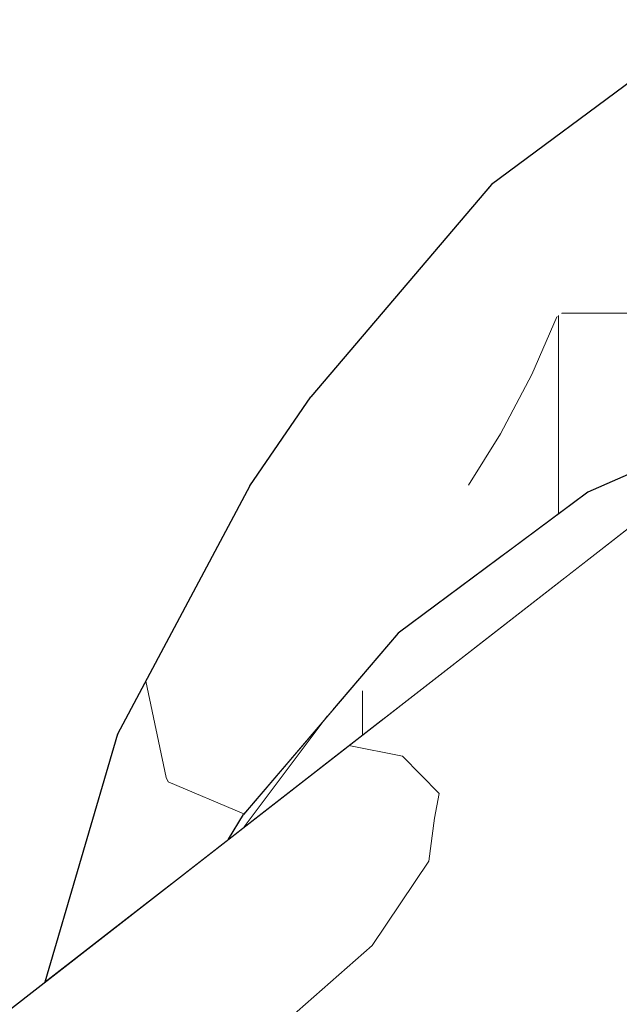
# Model space of a CAD drawing. Header units: millimetres. Extents: x -36478 to 31050, y -14811 to 11827.
# Tile 186 of 217: x -16615 to -16574, y 9225 to 9292. Entities that reach past the tile are written whole.
import ezdxf

# ---------------------------------------------------------------- set-up
doc = ezdxf.new("R2010")
doc.units = ezdxf.units.MM
doc.header["$MEASUREMENT"] = 0
doc.linetypes.add('Wipeout_Contour', pattern=[1000, 0, -1000])
doc.layers.add('Nové_Konstrukce - krov', color=7, linetype='Continuous')
doc.layers.add('Nové_Výplně - Povrchové', color=7, linetype='Continuous')

# ---------------------------------------------------------------- blocks, each defined once
blk = doc.blocks.new('výplň_1363_1', base_point=(0, 0))
at = {"color": 254, "linetype": 'Wipeout_Contour', "lineweight": 0, "ltscale": 76013.690532}
blk.add_wipeout([(-16612.906, 9226.586), (-16608.525, 9229.994), (-16606.777, 9235.939), (-16607.949, 9243.452)], dxfattribs=at).dxf.layer = 'Nové_Výplně - Povrchové'
blk = doc.blocks.new('výplň_1364_1', base_point=(0, 0))
at = {"color": 254, "linetype": 'Wipeout_Contour', "lineweight": 0, "ltscale": 57002.02727}
blk.add_wipeout([(-16608.525, 9229.994), (-16604.26, 9233.311), (-16606.777, 9235.939)], dxfattribs=at).dxf.layer = 'Nové_Výplně - Povrchové'
blk = doc.blocks.new('*X2731')
at = {"layer": 'Nové_Výplně - Povrchové', "color": 21, "linetype": 'Continuous', "lineweight": 20, "true_color": 0xffaaaa}
blk.add_line((-16599.355, 9238.036), (-16604.502, 9240.214), dxfattribs=at)
blk = doc.blocks.new('výplň_1365_1', base_point=(0, 0))
at = {"color": 254, "linetype": 'Wipeout_Contour', "lineweight": 0, "ltscale": 113992.021883}
blk.add_wipeout([(-16598.254, 9251.954), (-16606.777, 9235.939), (-16604.26, 9233.311), (-16600.41, 9236.305), (-16599.393, 9237.991), (-16593.305, 9245.127)], dxfattribs=at).dxf.layer = 'Nové_Výplně - Povrchové'
at = {"layer": 'Nové_Výplně - Povrchové', "color": 21, "linetype": 'Continuous', "lineweight": 20, "true_color": 0xffaaaa}
blk.add_blockref('*X2731', (0, 0), dxfattribs=at)
blk = doc.blocks.new('*X2733')
at = {"layer": 'Nové_Výplně - Povrchové', "color": 21, "linetype": 'Continuous', "lineweight": 20, "true_color": 0xffaaaa}
for p, q in [((-16604.655, 9240.502), (-16606.025, 9247.066)), ((-16604.502, 9240.214), (-16604.655, 9240.502))]:
    blk.add_line(p, q, dxfattribs=at)
blk = doc.blocks.new('výplň_1366_1', base_point=(0, 0))
at = {"color": 254, "linetype": 'Wipeout_Contour', "lineweight": 0, "ltscale": 76019.315155}
blk.add_wipeout([(-16607.949, 9243.452), (-16606.777, 9235.939), (-16598.254, 9251.954), (-16598.95, 9260.362)], dxfattribs=at).dxf.layer = 'Nové_Výplně - Povrchové'
at = {"layer": 'Nové_Výplně - Povrchové', "color": 21, "linetype": 'Continuous', "lineweight": 20, "true_color": 0xffaaaa}
blk.add_blockref('*X2733', (0, 0), dxfattribs=at)
blk = doc.blocks.new('výplň_1367_1', base_point=(0, 0))
at = {"color": 254, "linetype": 'Wipeout_Contour', "lineweight": 0, "ltscale": 94980.281101}
blk.add_wipeout([(-16598.254, 9251.954), (-16593.305, 9245.127), (-16588.864, 9250.332), (-16581.568, 9255.756), (-16586.788, 9265.393)], dxfattribs=at).dxf.layer = 'Nové_Výplně - Povrchové'
blk = doc.blocks.new('výplň_1368_1', base_point=(0, 0))
at = {"color": 254, "linetype": 'Wipeout_Contour', "lineweight": 0, "ltscale": 76020.717183}
blk.add_wipeout([(-16594.813, 9266.42), (-16598.95, 9260.362), (-16586.843, 9274.551), (-16582.503, 9280.847)], dxfattribs=at).dxf.layer = 'Nové_Výplně - Povrchové'
blk = doc.blocks.new('výplň_1369_1', base_point=(0, 0))
at = {"color": 254, "linetype": 'Wipeout_Contour', "lineweight": 0, "ltscale": 75998.114948}
blk.add_wipeout([(-16567.408, 9292.07), (-16582.503, 9280.847), (-16586.843, 9274.551), (-16571.997, 9285.589)], dxfattribs=at).dxf.layer = 'Nové_Výplně - Povrchové'
blk = doc.blocks.new('výplň_1370_1', base_point=(0, 0))
at = {"color": 254, "linetype": 'Wipeout_Contour', "lineweight": 0, "ltscale": 76012.919187}
blk.add_wipeout([(-16598.95, 9260.362), (-16598.254, 9251.954), (-16586.788, 9265.393), (-16586.843, 9274.551)], dxfattribs=at).dxf.layer = 'Nové_Výplně - Povrchové'
blk = doc.blocks.new('*X2743')
at = {"layer": 'Nové_Výplně - Povrchové', "color": 21, "linetype": 'Continuous', "lineweight": 20, "true_color": 0xffaaaa}
for p, q in [((-16577.757, 9272.107), (-16571.287, 9272.107)), ((-16578.043, 9271.895), (-16579.774, 9267.934)), ((-16577.95, 9271.964), (-16577.95, 9258.446)), ((-16579.774, 9267.934), (-16581.895, 9263.904)), ((-16581.895, 9263.904), (-16584.081, 9260.395))]:
    blk.add_line(p, q, dxfattribs=at)
blk = doc.blocks.new('výplň_1371_1', base_point=(0, 0))
at = {"color": 254, "linetype": 'Wipeout_Contour', "lineweight": 0, "ltscale": 94949.86711}
blk.add_wipeout([(-16586.788, 9265.393), (-16581.568, 9255.756), (-16575.952, 9259.931), (-16567.951, 9263.457), (-16572.728, 9275.846)], dxfattribs=at).dxf.layer = 'Nové_Výplně - Povrchové'
at = {"layer": 'Nové_Výplně - Povrchové', "color": 21, "linetype": 'Continuous', "lineweight": 20, "true_color": 0xffaaaa}
blk.add_blockref('*X2743', (0, 0), dxfattribs=at)
blk = doc.blocks.new('výplň_1372_1', base_point=(0, 0))
at = {"color": 254, "linetype": 'Wipeout_Contour', "lineweight": 0, "ltscale": 75990.986797}
blk.add_wipeout([(-16586.843, 9274.551), (-16586.788, 9265.393), (-16572.728, 9275.846), (-16571.997, 9285.589)], dxfattribs=at).dxf.layer = 'Nové_Výplně - Povrchové'
blk = doc.blocks.new('*X2839')
at = {"layer": 'Nové_Výplně - Povrchové', "color": 21, "linetype": 'Continuous', "lineweight": 20, "true_color": 0xffaaaa}
blk.add_line((-16593.687, 9244.679), (-16599.328, 9237.147), dxfattribs=at)
blk = doc.blocks.new('výplň_1419_1', base_point=(0, 0))
at = {"color": 254, "linetype": 'Wipeout_Contour', "lineweight": 0, "ltscale": 94976.762106}
blk.add_wipeout([(-16600.41, 9236.305), (-16598.944, 9237.445), (-16591.208, 9246.513), (-16588.864, 9250.332), (-16599.393, 9237.991)], dxfattribs=at).dxf.layer = 'Nové_Výplně - Povrchové'
at = {"layer": 'Nové_Výplně - Povrchové', "color": 21, "linetype": 'Continuous', "lineweight": 20, "true_color": 0xffaaaa}
blk.add_blockref('*X2839', (0, 0), dxfattribs=at)
blk = doc.blocks.new('*X2841')
at = {"layer": 'Nové_Výplně - Povrchové', "color": 21, "linetype": 'Continuous', "lineweight": 20, "true_color": 0xffaaaa}
blk.add_line((-16591.291, 9246.415), (-16591.291, 9243.398), dxfattribs=at)
blk = doc.blocks.new('výplň_1420_1', base_point=(0, 0))
at = {"color": 254, "linetype": 'Wipeout_Contour', "lineweight": 0, "ltscale": 56982.167246}
blk.add_wipeout([(-16591.208, 9246.513), (-16598.944, 9237.445), (-16589.846, 9244.522)], dxfattribs=at).dxf.layer = 'Nové_Výplně - Povrchové'
at = {"layer": 'Nové_Výplně - Povrchové', "color": 21, "linetype": 'Continuous', "lineweight": 20, "true_color": 0xffaaaa}
blk.add_blockref('*X2841', (0, 0), dxfattribs=at)
blk = doc.blocks.new('výplň_1421_1', base_point=(0, 0))
at = {"color": 254, "linetype": 'Wipeout_Contour', "lineweight": 0, "ltscale": 75961.884019}
blk.add_wipeout([(-16575.952, 9259.931), (-16588.864, 9250.332), (-16591.208, 9246.513), (-16578.466, 9255.985)], dxfattribs=at).dxf.layer = 'Nové_Výplně - Povrchové'
blk = doc.blocks.new('výplň_1422_1', base_point=(0, 0))
at = {"color": 254, "linetype": 'Wipeout_Contour', "lineweight": 0, "ltscale": 75958.488069}
blk.add_wipeout([(-16578.466, 9255.985), (-16591.208, 9246.513), (-16589.846, 9244.522), (-16577.52, 9254.108)], dxfattribs=at).dxf.layer = 'Nové_Výplně - Povrchové'
blk = doc.blocks.new('výplň_1423_1', base_point=(0, 0))
at = {"color": 254, "linetype": 'Wipeout_Contour', "lineweight": 0, "ltscale": 113898.630504}
blk.add_wipeout([(-16575.952, 9259.931), (-16578.466, 9255.985), (-16570.715, 9259.401), (-16568.304, 9261.276), (-16565.674, 9263.322), (-16566.016, 9264.31)], dxfattribs=at).dxf.layer = 'Nové_Výplně - Povrchové'
blk = doc.blocks.new('výplň_1424_1', base_point=(0, 0))
at = {"color": 254, "linetype": 'Wipeout_Contour', "lineweight": 0, "ltscale": 56954.755146}
blk.add_wipeout([(-16570.715, 9259.401), (-16578.466, 9255.985), (-16577.52, 9254.108)], dxfattribs=at).dxf.layer = 'Nové_Výplně - Povrchové'
blk = doc.blocks.new('výplň_1438_1', base_point=(0, 0))
at = {"color": 254, "linetype": 'Wipeout_Contour', "lineweight": 0, "ltscale": 75808.094832}
blk.add_wipeout([(-16516.407, 9248.828), (-16638.9, 9153.556), (-16625.238, 9146.001), (-16500.51, 9243.011)], dxfattribs=at).dxf.layer = 'Nové_Výplně - Povrchové'
blk = doc.blocks.new('výplň_1439_1', base_point=(0, 0))
at = {"color": 254, "linetype": 'Wipeout_Contour', "lineweight": 0, "ltscale": 94617.730029}
blk.add_wipeout([(-16485.132, 9234.507), (-16611.487, 9136.231), (-16602.209, 9129.183), (-16597.797, 9124.751), (-16470.739, 9223.574)], dxfattribs=at).dxf.layer = 'Nové_Výplně - Povrchové'
blk = doc.blocks.new('*X2885')
at = {"layer": 'Nové_Výplně - Povrchové', "color": 21, "linetype": 'Continuous', "lineweight": 20, "true_color": 0xffaaaa}
for p, q in [((-16548.445, 9236.239), (-16544.149, 9233.434)), ((-16544.149, 9233.434), (-16538.586, 9232.88)), ((-16573.449, 9216.791), (-16577.316, 9202.757)), ((-16604.734, 9192.458), (-16605.981, 9187.933)), ((-16606.119, 9187.433), (-16608.602, 9178.424))]:
    blk.add_line(p, q, dxfattribs=at)
blk = doc.blocks.new('výplň_1442_1', base_point=(0, 0))
at = {"color": 254, "linetype": 'Wipeout_Contour', "lineweight": 0, "ltscale": 284175.318107}
blk.add_wipeout([(-16649.151, 9157.912), (-16642.135, 9155.345), (-16639.879, 9154.097), (-16513.626, 9252.294), (-16512.546, 9262.465), (-16509.15, 9266.498), (-16506.035, 9267.381), (-16502.451, 9266.069), (-16502.408, 9269.549), (-16501.885, 9272.452), (-16504.673, 9270.284), (-16505.883, 9279.828), (-16508.997, 9278.946), (-16512.393, 9274.913), (-16513.624, 9263.322)], dxfattribs=at).dxf.layer = 'Nové_Výplně - Povrchové'
at = {"layer": 'Nové_Výplně - Povrchové', "color": 21, "linetype": 'Continuous', "lineweight": 20, "true_color": 0xffaaaa}
blk.add_blockref('*X2885', (0, 0), dxfattribs=at)
blk = doc.blocks.new('výplň_1443_1', base_point=(0, 0))
at = {"color": 254, "linetype": 'Wipeout_Contour', "lineweight": 0, "ltscale": 113680.448058}
blk.add_wipeout([(-16500.51, 9243.011), (-16625.238, 9146.001), (-16622.156, 9144.297), (-16620.076, 9142.755), (-16611.487, 9136.231), (-16485.132, 9234.507)], dxfattribs=at).dxf.layer = 'Nové_Výplně - Povrchové'
blk = doc.blocks.new('výplň_1459_1', base_point=(0, 0))
at = {"color": 254, "linetype": 'Wipeout_Contour', "lineweight": 0, "ltscale": 75842.843789}
blk.add_wipeout([(-16639.879, 9154.097), (-16638.9, 9153.556), (-16516.407, 9248.828), (-16517.759, 9249.079)], dxfattribs=at).dxf.layer = 'Nové_Výplně - Povrchové'
blk = doc.blocks.new('*X2935')
at = {"layer": 'Nové_Výplně - Povrchové', "color": 21, "linetype": 'Continuous', "lineweight": 20, "true_color": 0xffaaaa}
for p, q in [((-16588.566, 9241.962), (-16592.213, 9242.68)), ((-16586.07, 9239.431), (-16588.566, 9241.962)), ((-16586.381, 9237.737), (-16586.07, 9239.431))]:
    blk.add_line(p, q, dxfattribs=at)
blk = doc.blocks.new('výplň_1467_1', base_point=(0, 0))
at = {"color": 254, "linetype": 'Wipeout_Contour', "lineweight": 0, "ltscale": 76008.628232}
blk.add_wipeout([(-16568.304, 9261.276), (-16675.673, 9177.767), (-16665.831, 9175.942), (-16551.818, 9264.62)], dxfattribs=at).dxf.layer = 'Nové_Výplně - Povrchové'
at = {"layer": 'Nové_Výplně - Povrchové', "color": 21, "linetype": 'Continuous', "lineweight": 20, "true_color": 0xffaaaa}
blk.add_blockref('*X2935', (0, 0), dxfattribs=at)
blk = doc.blocks.new('*X2937')
at = {"layer": 'Nové_Výplně - Povrchové', "color": 21, "linetype": 'Continuous', "lineweight": 20, "true_color": 0xffaaaa}
for p, q in [((-16586.774, 9234.829), (-16586.381, 9237.737)), ((-16590.641, 9229.074), (-16586.774, 9234.829)), ((-16597.474, 9223.065), (-16590.641, 9229.074)), ((-16600.236, 9221.137), (-16597.474, 9223.065)), ((-16603.253, 9219.225), (-16600.236, 9221.137)), ((-16606.509, 9217.338), (-16603.253, 9219.225)), ((-16609.987, 9215.486), (-16606.509, 9217.338)), ((-16613.668, 9213.68), (-16609.987, 9215.486)), ((-16622.995, 9209.259), (-16598.032, 9215.042)), ((-16617.534, 9211.928), (-16613.668, 9213.68)), ((-16621.565, 9210.24), (-16617.534, 9211.928)), ((-16621.904, 9210.108), (-16621.565, 9210.24)), ((-16625.738, 9207.126), (-16625.738, 9200.081)), ((-16625.738, 9200.081), (-16625.738, 9193.493)), ((-16654.28, 9184.926), (-16629.318, 9190.709))]:
    blk.add_line(p, q, dxfattribs=at)
blk = doc.blocks.new('výplň_1468_1', base_point=(0, 0))
at = {"color": 254, "linetype": 'Wipeout_Contour', "lineweight": 0, "ltscale": 113998.316808}
blk.add_wipeout([(-16665.831, 9175.942), (-16662.635, 9175.35), (-16658.748, 9172.981), (-16657.614, 9168.701), (-16534.29, 9264.62), (-16551.818, 9264.62)], dxfattribs=at).dxf.layer = 'Nové_Výplně - Povrchové'
at = {"layer": 'Nové_Výplně - Povrchové', "color": 21, "linetype": 'Continuous', "lineweight": 20, "true_color": 0xffaaaa}
blk.add_blockref('*X2937', (0, 0), dxfattribs=at)
blk = doc.blocks.new('výplň_1469_1', base_point=(0, 0))
at = {"color": 254, "linetype": 'Wipeout_Contour', "lineweight": 0, "ltscale": 113920.407137}
blk.add_wipeout([(-16657.614, 9168.701), (-16655.957, 9162.451), (-16654.724, 9159.951), (-16649.151, 9157.912), (-16516.254, 9261.276), (-16534.29, 9264.62)], dxfattribs=at).dxf.layer = 'Nové_Výplně - Povrchové'

msp = doc.modelspace()

# ---------------------------------------------------------------- block references
at = {"layer": 'Nové_Výplně - Povrchové', "color": 21, "linetype": 'Continuous', "lineweight": 20, "true_color": 0xffaaaa}
msp.add_blockref('výplň_1363_1', (0, 0), dxfattribs=at)

# ---------------------------------------------------------------- next in the draw order: block references
msp.add_blockref('výplň_1364_1', (0, 0), dxfattribs=at)

# ---------------------------------------------------------------- next in the draw order: block references
msp.add_blockref('výplň_1365_1', (0, 0), dxfattribs=at)

# ---------------------------------------------------------------- next in the draw order: block references
msp.add_blockref('výplň_1366_1', (0, 0), dxfattribs=at)

# ---------------------------------------------------------------- next in the draw order: block references
msp.add_blockref('výplň_1367_1', (0, 0), dxfattribs=at)

# ---------------------------------------------------------------- next in the draw order: block references
for name in ['výplň_1368_1', 'výplň_1419_1']:
    msp.add_blockref(name, (0, 0), dxfattribs=at)

# ---------------------------------------------------------------- next in the draw order: block references
for name in ['výplň_1369_1', 'výplň_1420_1']:
    msp.add_blockref(name, (0, 0), dxfattribs=at)

# ---------------------------------------------------------------- next in the draw order: block references
msp.add_blockref('výplň_1370_1', (0, 0), dxfattribs=at)

# ---------------------------------------------------------------- next in the draw order: block references
msp.add_blockref('výplň_1371_1', (0, 0), dxfattribs=at)

# ---------------------------------------------------------------- next in the draw order: block references
for name in ['výplň_1372_1', 'výplň_1421_1']:
    msp.add_blockref(name, (0, 0), dxfattribs=at)

# ---------------------------------------------------------------- next in the draw order: linework, layer by layer
at = {"layer": 'Nové_Konstrukce - krov', "color": 1, "linetype": 'Continuous', "lineweight": 25}
msp.add_line((-16567.408, 9292.07), (-16582.503, 9280.847), dxfattribs=at)

# ---------------------------------------------------------------- next in the draw order: block references
at = {"layer": 'Nové_Výplně - Povrchové', "color": 21, "linetype": 'Continuous', "lineweight": 20, "true_color": 0xffaaaa}
msp.add_blockref('výplň_1422_1', (0, 0), dxfattribs=at)

# ---------------------------------------------------------------- next in the draw order: block references
for name in ['výplň_1423_1', 'výplň_1438_1']:
    msp.add_blockref(name, (0, 0), dxfattribs=at)

# ---------------------------------------------------------------- next in the draw order: block references
for name in ['výplň_1424_1', 'výplň_1439_1']:
    msp.add_blockref(name, (0, 0), dxfattribs=at)

# ---------------------------------------------------------------- next in the draw order: block references
msp.add_blockref('výplň_1442_1', (0, 0), dxfattribs=at)

# ---------------------------------------------------------------- next in the draw order: linework, layer by layer
at = {"layer": 'Nové_Konstrukce - krov', "color": 1, "linetype": 'Continuous', "lineweight": 25}
msp.add_line((-16582.503, 9280.847), (-16594.813, 9266.42), dxfattribs=at)

# ---------------------------------------------------------------- next in the draw order: block references
at = {"layer": 'Nové_Výplně - Povrchové', "color": 21, "linetype": 'Continuous', "lineweight": 20, "true_color": 0xffaaaa}
msp.add_blockref('výplň_1443_1', (0, 0), dxfattribs=at)

# ---------------------------------------------------------------- next in the draw order: block references
msp.add_blockref('výplň_1459_1', (0, 0), dxfattribs=at)

# ---------------------------------------------------------------- next in the draw order: block references
msp.add_blockref('výplň_1467_1', (0, 0), dxfattribs=at)

# ---------------------------------------------------------------- next in the draw order: block references
msp.add_blockref('výplň_1468_1', (0, 0), dxfattribs=at)

# ---------------------------------------------------------------- next in the draw order: block references
msp.add_blockref('výplň_1469_1', (0, 0), dxfattribs=at)

# ---------------------------------------------------------------- next in the draw order: linework, layer by layer
at = {"layer": 'Nové_Konstrukce - krov', "color": 1, "linetype": 'Continuous', "lineweight": 25}
for p, q in [((-16598.95, 9260.362), (-16594.813, 9266.42)), ((-16566.016, 9264.31), (-16575.952, 9259.931)), ((-16675.673, 9177.767), (-16568.304, 9261.276)), ((-16598.95, 9260.362), (-16607.949, 9243.452)), ((-16575.952, 9259.931), (-16588.864, 9250.332)), ((-16588.864, 9250.332), (-16599.393, 9237.991)), ((-16607.949, 9243.452), (-16612.906, 9226.586)), ((-16600.41, 9236.305), (-16599.393, 9237.991))]:
    msp.add_line(p, q, dxfattribs=at)

doc.saveas('drawing.dxf')
